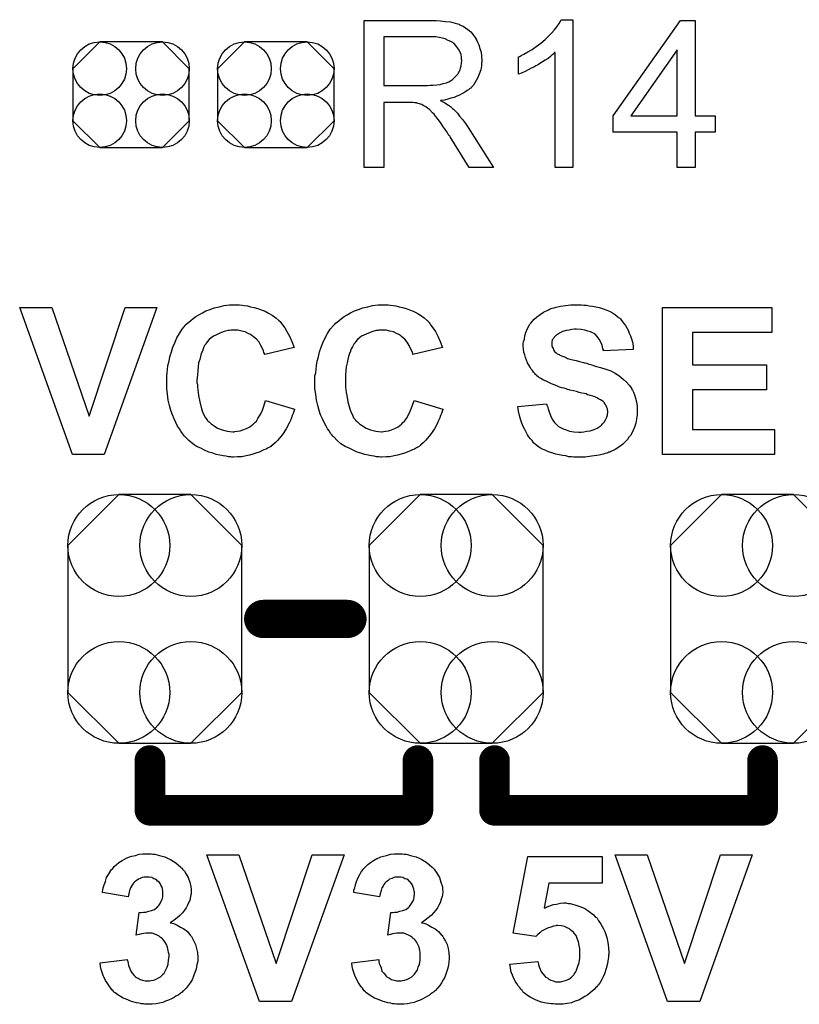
# Model space of a CAD drawing. Extents: x -0.07 to 0.95, y -0.15 to 2.1.
# Tile 3 of 26: x 0.34 to 0.54, y 0.19 to 0.45. Entities that reach past the tile are written whole.
import ezdxf

# ---------------------------------------------------------------- set-up
doc = ezdxf.new("R2010")
doc.units = 0
doc.layers.get('0').update_dxf_attribs({"linetype": 'CONTINUOUS'})
doc.layers.add('gto', color=2, linetype='CONTINUOUS')
doc.layers.add('gts', color=1, linetype='CONTINUOUS')

# ---------------------------------------------------------------- blocks, each defined once
blk = doc.blocks.new('D56')
at = {"const_width": 0.005}
blk.add_lwpolyline([(-0.0025, 0, 1), (0.0025, 0, 1)], format="xyb", close=True, dxfattribs=at)
blk = doc.blocks.new('D74')
at = {"const_width": 0.004}
blk.add_lwpolyline([(-0.002, 0, 1), (0.002, 0, 1)], format="xyb", close=True, dxfattribs=at)
blk = doc.blocks.new('D115')
blk.add_lwpolyline([(0.0152, -0.0068), (0.0152, 0.0068), (0.0082, 0.0138), (-0.0082, 0.0138), (-0.0152, 0.0068), (-0.0152, -0.0068), (-0.0082, -0.0138), (0.0082, -0.0138)], close=True)
for centre in [(-0.0082, 0.0068), (0.0082, 0.0068), (-0.0082, -0.0068), (0.0082, -0.0068)]:
    blk.add_circle(centre, 0.007)
blk = doc.blocks.new('D124')
blk.add_lwpolyline([(-0.0227, 0.0192), (-0.0227, -0.0192), (-0.0094, -0.0325), (0.0094, -0.0325), (0.0227, -0.0192), (0.0227, 0.0192), (0.0094, 0.0325), (-0.0094, 0.0325)], close=True)
for centre in [(-0.0094, 0.0192), (0.0094, 0.0192), (-0.0094, -0.0192), (0.0094, -0.0192)]:
    blk.add_circle(centre, 0.0133)

msp = doc.modelspace()

# ---------------------------------------------------------------- linework, layer by layer
at = {"layer": 'gto', "color": 2}
for points in [[(0.4443, 0.4504), (0.4448, 0.4504), (0.4459, 0.4503), (0.4471, 0.4501), (0.4485, 0.45), (0.4497, 0.4497), (0.4503, 0.4495), (0.4508, 0.4494), (0.4509, 0.4494), (0.4509, 0.4493), (0.4513, 0.4491), (0.4518, 0.4489), (0.4524, 0.4485), (0.453, 0.448), (0.4538, 0.4474), (0.4544, 0.4466), (0.4551, 0.4457), (0.4551, 0.4456), (0.4551, 0.4456), (0.4554, 0.4452), (0.4556, 0.4447), (0.4559, 0.444), (0.4562, 0.4431), (0.4565, 0.4421), (0.4566, 0.4411), (0.4567, 0.4399), (0.4567, 0.4399), (0.4567, 0.4397), (0.4567, 0.4395), (0.4566, 0.4392), (0.4566, 0.4389), (0.4566, 0.4385), (0.4564, 0.4375), (0.456, 0.4364), (0.4556, 0.4353), (0.4549, 0.4341), (0.4545, 0.4335), (0.454, 0.433), (0.454, 0.4329), (0.4539, 0.4329), (0.4538, 0.4327), (0.4535, 0.4325), (0.4532, 0.4323), (0.4529, 0.4321), (0.4525, 0.4318), (0.452, 0.4315), (0.4515, 0.4312), (0.4509, 0.4309), (0.4502, 0.4306), (0.4495, 0.4303), (0.4486, 0.4301), (0.4478, 0.4298), (0.4469, 0.4296), (0.4459, 0.4295), (0.446, 0.4294), (0.4462, 0.4293), (0.4465, 0.4291), (0.447, 0.4289), (0.448, 0.4283), (0.4485, 0.4279), (0.4489, 0.4275), (0.449, 0.4274), (0.4493, 0.4272), (0.4498, 0.4267), (0.4503, 0.4262), (0.4509, 0.4254), (0.4516, 0.4245), (0.4524, 0.4235), (0.4531, 0.4224), (0.4597, 0.412), (0.4534, 0.412), (0.4484, 0.42), (0.4484, 0.42), (0.4483, 0.4202), (0.4481, 0.4203), (0.448, 0.4205), (0.4476, 0.4212), (0.4471, 0.4219), (0.4465, 0.4228), (0.4459, 0.4237), (0.4453, 0.4245), (0.4447, 0.4253), (0.4446, 0.4253), (0.4445, 0.4255), (0.4442, 0.4259), (0.4438, 0.4263), (0.443, 0.4271), (0.4425, 0.4275), (0.4421, 0.4278), (0.442, 0.4279), (0.4419, 0.4279), (0.4417, 0.428), (0.4414, 0.4282), (0.441, 0.4284), (0.4407, 0.4285), (0.4398, 0.4288), (0.4397, 0.4288), (0.4396, 0.4289), (0.4394, 0.4289), (0.4391, 0.4289), (0.4387, 0.429), (0.4383, 0.429), (0.4377, 0.429), (0.4311, 0.429), (0.4311, 0.412), (0.426, 0.412), (0.426, 0.4504), (0.4438, 0.4504), (0.4443, 0.4504)], [(0.4805, 0.412), (0.4758, 0.412), (0.4758, 0.442), (0.4757, 0.442), (0.4755, 0.4417), (0.4751, 0.4414), (0.4746, 0.441), (0.474, 0.4405), (0.4732, 0.44), (0.4723, 0.4394), (0.4713, 0.4388), (0.4712, 0.4388), (0.4712, 0.4387), (0.4708, 0.4385), (0.4703, 0.4382), (0.4696, 0.4379), (0.4688, 0.4375), (0.468, 0.4371), (0.4672, 0.4367), (0.4663, 0.4364), (0.4663, 0.4409), (0.4664, 0.4409), (0.4665, 0.441), (0.4667, 0.4411), (0.467, 0.4412), (0.4673, 0.4414), (0.4677, 0.4416), (0.4687, 0.4422), (0.4698, 0.4428), (0.4709, 0.4436), (0.4721, 0.4445), (0.4732, 0.4454), (0.4733, 0.4455), (0.4733, 0.4455), (0.4735, 0.4457), (0.4737, 0.4459), (0.4742, 0.4464), (0.4749, 0.4471), (0.4756, 0.4479), (0.4763, 0.4487), (0.4769, 0.4496), (0.4774, 0.4506), (0.4805, 0.4506), (0.4805, 0.412)], [(0.5124, 0.4255), (0.5176, 0.4255), (0.5176, 0.4212), (0.5124, 0.4212), (0.5124, 0.412), (0.5077, 0.412), (0.5077, 0.4212), (0.491, 0.4212), (0.491, 0.4255), (0.5086, 0.4504), (0.5124, 0.4504), (0.5124, 0.4255)], [(0.4432, 0.4461), (0.4311, 0.4461), (0.4311, 0.4334), (0.4425, 0.4334), (0.4432, 0.4335), (0.444, 0.4335), (0.4449, 0.4336), (0.4458, 0.4337), (0.4466, 0.4339), (0.4474, 0.4341), (0.4475, 0.4341), (0.4478, 0.4343), (0.4481, 0.4344), (0.4485, 0.4346), (0.449, 0.435), (0.4495, 0.4354), (0.45, 0.4359), (0.4504, 0.4364), (0.4505, 0.4365), (0.4506, 0.4367), (0.4508, 0.437), (0.451, 0.4375), (0.4511, 0.438), (0.4513, 0.4385), (0.4514, 0.4392), (0.4515, 0.4399), (0.4515, 0.4399), (0.4515, 0.44), (0.4514, 0.4403), (0.4514, 0.4408), (0.4513, 0.4415), (0.451, 0.4421), (0.4506, 0.4429), (0.4501, 0.4436), (0.4495, 0.4444), (0.4494, 0.4444), (0.4491, 0.4446), (0.4486, 0.4449), (0.4479, 0.4452), (0.4471, 0.4456), (0.446, 0.4459), (0.4447, 0.4461), (0.4432, 0.4461)], [(0.5077, 0.4427), (0.4956, 0.4255), (0.5077, 0.4255), (0.5077, 0.4427)], [(0.3934, 0.3761), (0.3941, 0.376), (0.3947, 0.3759), (0.3955, 0.3758), (0.3963, 0.3756), (0.3972, 0.3754), (0.3982, 0.3751), (0.3991, 0.3748), (0.4001, 0.3744), (0.401, 0.3739), (0.4019, 0.3734), (0.4029, 0.3727), (0.4037, 0.372), (0.4038, 0.372), (0.4038, 0.3719), (0.404, 0.3717), (0.4042, 0.3715), (0.4044, 0.3712), (0.4046, 0.3709), (0.4052, 0.3701), (0.4058, 0.3691), (0.4065, 0.3679), (0.4071, 0.3665), (0.4077, 0.3649), (0.4, 0.3631), (0.4, 0.3631), (0.3999, 0.3632), (0.3999, 0.3634), (0.3998, 0.3636), (0.3997, 0.3641), (0.3994, 0.3647), (0.399, 0.3655), (0.3985, 0.3663), (0.3978, 0.3671), (0.3971, 0.3677), (0.397, 0.3678), (0.3967, 0.368), (0.3963, 0.3683), (0.3957, 0.3686), (0.3949, 0.369), (0.394, 0.3692), (0.393, 0.3695), (0.3919, 0.3695), (0.3915, 0.3695), (0.3912, 0.3695), (0.3908, 0.3694), (0.3904, 0.3694), (0.3894, 0.3691), (0.3883, 0.3687), (0.3872, 0.3682), (0.3866, 0.3679), (0.386, 0.3675), (0.3855, 0.367), (0.385, 0.3664), (0.385, 0.3664), (0.3848, 0.3662), (0.3847, 0.3661), (0.3846, 0.3658), (0.3843, 0.3655), (0.3841, 0.3651), (0.3839, 0.3646), (0.3837, 0.364), (0.3834, 0.3634), (0.3832, 0.3626), (0.383, 0.3618), (0.3827, 0.3609), (0.3826, 0.3599), (0.3825, 0.3589), (0.3824, 0.3577), (0.3823, 0.3564), (0.3823, 0.3564), (0.3823, 0.3561), (0.3823, 0.3557), (0.3824, 0.3553), (0.3824, 0.3546), (0.3825, 0.3539), (0.3826, 0.3532), (0.3827, 0.3524), (0.383, 0.3507), (0.3835, 0.3489), (0.3837, 0.3481), (0.3841, 0.3473), (0.3845, 0.3466), (0.385, 0.346), (0.385, 0.3459), (0.3851, 0.3459), (0.3852, 0.3457), (0.3855, 0.3455), (0.386, 0.345), (0.3868, 0.3445), (0.3877, 0.3439), (0.3889, 0.3434), (0.3902, 0.3431), (0.3909, 0.343), (0.3917, 0.3429), (0.392, 0.3429), (0.3922, 0.343), (0.3928, 0.3431), (0.3936, 0.3432), (0.3943, 0.3434), (0.3952, 0.3438), (0.3961, 0.3442), (0.397, 0.3449), (0.3971, 0.345), (0.3974, 0.3453), (0.3978, 0.3457), (0.3982, 0.3464), (0.3988, 0.3473), (0.3993, 0.3483), (0.3998, 0.3496), (0.4002, 0.3511), (0.4078, 0.3488), (0.4078, 0.3487), (0.4077, 0.3485), (0.4076, 0.3482), (0.4074, 0.3477), (0.4072, 0.3472), (0.407, 0.3466), (0.4067, 0.3459), (0.4064, 0.3452), (0.4056, 0.3437), (0.4046, 0.3422), (0.4034, 0.3407), (0.4027, 0.34), (0.402, 0.3394), (0.4019, 0.3393), (0.4018, 0.3393), (0.4016, 0.3391), (0.4013, 0.3389), (0.4009, 0.3387), (0.4004, 0.3384), (0.3998, 0.3382), (0.3992, 0.3379), (0.3985, 0.3376), (0.3977, 0.3373), (0.3969, 0.3371), (0.396, 0.3368), (0.3951, 0.3366), (0.394, 0.3364), (0.3929, 0.3364), (0.3918, 0.3363), (0.3914, 0.3363), (0.3911, 0.3364), (0.3905, 0.3364), (0.3899, 0.3365), (0.3891, 0.3366), (0.3883, 0.3368), (0.3873, 0.337), (0.3864, 0.3373), (0.3854, 0.3376), (0.3843, 0.3381), (0.3833, 0.3386), (0.3822, 0.3391), (0.3812, 0.3398), (0.3802, 0.3406), (0.3792, 0.3416), (0.3792, 0.3416), (0.379, 0.3418), (0.3788, 0.3421), (0.3785, 0.3425), (0.3781, 0.3431), (0.3777, 0.3437), (0.3772, 0.3444), (0.3768, 0.3453), (0.3763, 0.3463), (0.3759, 0.3473), (0.3755, 0.3485), (0.3751, 0.3498), (0.3748, 0.3512), (0.3746, 0.3527), (0.3744, 0.3542), (0.3744, 0.3559), (0.3744, 0.3559), (0.3744, 0.356), (0.3744, 0.3563), (0.3744, 0.3568), (0.3744, 0.3575), (0.3745, 0.3583), (0.3746, 0.3592), (0.3747, 0.3602), (0.375, 0.3614), (0.3752, 0.3625), (0.3756, 0.3638), (0.376, 0.365), (0.3765, 0.3662), (0.377, 0.3675), (0.3777, 0.3686), (0.3784, 0.3697), (0.3793, 0.3708), (0.3793, 0.3709), (0.3795, 0.371), (0.3798, 0.3713), (0.3802, 0.3716), (0.3807, 0.372), (0.3813, 0.3725), (0.382, 0.373), (0.3828, 0.3735), (0.3837, 0.374), (0.3846, 0.3745), (0.3857, 0.3749), (0.3868, 0.3753), (0.3881, 0.3756), (0.3894, 0.3759), (0.3908, 0.3761), (0.3923, 0.3761), (0.3929, 0.3761), (0.3934, 0.3761)], [(0.4322, 0.3761), (0.4328, 0.376), (0.4335, 0.3759), (0.4342, 0.3758), (0.4351, 0.3756), (0.436, 0.3754), (0.4369, 0.3751), (0.4378, 0.3748), (0.4388, 0.3744), (0.4398, 0.3739), (0.4407, 0.3734), (0.4416, 0.3727), (0.4424, 0.372), (0.4425, 0.372), (0.4426, 0.3719), (0.4427, 0.3717), (0.4429, 0.3715), (0.4431, 0.3712), (0.4433, 0.3709), (0.4439, 0.3701), (0.4446, 0.3691), (0.4452, 0.3679), (0.4458, 0.3665), (0.4464, 0.3649), (0.4387, 0.3631), (0.4387, 0.3631), (0.4387, 0.3632), (0.4387, 0.3634), (0.4386, 0.3636), (0.4384, 0.3641), (0.4381, 0.3647), (0.4377, 0.3655), (0.4372, 0.3663), (0.4366, 0.3671), (0.4358, 0.3677), (0.4357, 0.3678), (0.4355, 0.368), (0.435, 0.3683), (0.4344, 0.3686), (0.4336, 0.369), (0.4327, 0.3692), (0.4317, 0.3695), (0.4306, 0.3695), (0.4302, 0.3695), (0.4299, 0.3695), (0.4296, 0.3694), (0.4291, 0.3694), (0.4282, 0.3691), (0.4271, 0.3687), (0.4259, 0.3682), (0.4253, 0.3679), (0.4247, 0.3675), (0.4242, 0.367), (0.4237, 0.3664), (0.4237, 0.3664), (0.4236, 0.3662), (0.4235, 0.3661), (0.4233, 0.3658), (0.4231, 0.3655), (0.4229, 0.3651), (0.4226, 0.3646), (0.4224, 0.364), (0.4221, 0.3634), (0.4219, 0.3626), (0.4217, 0.3618), (0.4215, 0.3609), (0.4213, 0.3599), (0.4212, 0.3589), (0.4211, 0.3577), (0.4211, 0.3564), (0.4211, 0.3564), (0.4211, 0.3561), (0.4211, 0.3557), (0.4211, 0.3553), (0.4211, 0.3546), (0.4212, 0.3539), (0.4213, 0.3532), (0.4214, 0.3524), (0.4217, 0.3507), (0.4222, 0.3489), (0.4225, 0.3481), (0.4229, 0.3473), (0.4232, 0.3466), (0.4237, 0.346), (0.4237, 0.3459), (0.4238, 0.3459), (0.424, 0.3457), (0.4242, 0.3455), (0.4247, 0.345), (0.4255, 0.3445), (0.4265, 0.3439), (0.4276, 0.3434), (0.429, 0.3431), (0.4297, 0.343), (0.4305, 0.3429), (0.4307, 0.3429), (0.431, 0.343), (0.4316, 0.3431), (0.4323, 0.3432), (0.4331, 0.3434), (0.434, 0.3438), (0.4348, 0.3442), (0.4357, 0.3449), (0.4358, 0.345), (0.4361, 0.3453), (0.4365, 0.3457), (0.437, 0.3464), (0.4375, 0.3473), (0.438, 0.3483), (0.4385, 0.3496), (0.439, 0.3511), (0.4465, 0.3488), (0.4465, 0.3487), (0.4464, 0.3485), (0.4463, 0.3482), (0.4462, 0.3477), (0.4459, 0.3472), (0.4457, 0.3466), (0.4454, 0.3459), (0.4451, 0.3452), (0.4443, 0.3437), (0.4433, 0.3422), (0.4421, 0.3407), (0.4414, 0.34), (0.4407, 0.3394), (0.4407, 0.3393), (0.4406, 0.3393), (0.4403, 0.3391), (0.44, 0.3389), (0.4396, 0.3387), (0.4391, 0.3384), (0.4386, 0.3382), (0.438, 0.3379), (0.4372, 0.3376), (0.4365, 0.3373), (0.4356, 0.3371), (0.4347, 0.3368), (0.4338, 0.3366), (0.4327, 0.3364), (0.4317, 0.3364), (0.4305, 0.3363), (0.4302, 0.3363), (0.4298, 0.3364), (0.4292, 0.3364), (0.4286, 0.3365), (0.4279, 0.3366), (0.427, 0.3368), (0.4261, 0.337), (0.4251, 0.3373), (0.4241, 0.3376), (0.4231, 0.3381), (0.422, 0.3386), (0.421, 0.3391), (0.4199, 0.3398), (0.4189, 0.3406), (0.418, 0.3416), (0.4179, 0.3416), (0.4178, 0.3418), (0.4175, 0.3421), (0.4172, 0.3425), (0.4169, 0.3431), (0.4164, 0.3437), (0.416, 0.3444), (0.4155, 0.3453), (0.4151, 0.3463), (0.4146, 0.3473), (0.4142, 0.3485), (0.4139, 0.3498), (0.4135, 0.3512), (0.4133, 0.3527), (0.4131, 0.3542), (0.4131, 0.3559), (0.4131, 0.3559), (0.4131, 0.356), (0.4131, 0.3563), (0.4131, 0.3568), (0.4131, 0.3575), (0.4133, 0.3583), (0.4134, 0.3592), (0.4135, 0.3602), (0.4137, 0.3614), (0.414, 0.3625), (0.4143, 0.3638), (0.4147, 0.365), (0.4152, 0.3662), (0.4158, 0.3675), (0.4164, 0.3686), (0.4171, 0.3697), (0.418, 0.3708), (0.4181, 0.3709), (0.4183, 0.371), (0.4185, 0.3713), (0.4189, 0.3716), (0.4194, 0.372), (0.42, 0.3725), (0.4207, 0.373), (0.4215, 0.3735), (0.4224, 0.374), (0.4234, 0.3745), (0.4245, 0.3749), (0.4256, 0.3753), (0.4269, 0.3756), (0.4281, 0.3759), (0.4296, 0.3761), (0.431, 0.3761), (0.4317, 0.3761), (0.4322, 0.3761)], [(0.4827, 0.3761), (0.4833, 0.376), (0.484, 0.376), (0.4847, 0.3758), (0.4856, 0.3757), (0.4873, 0.3754), (0.4882, 0.3751), (0.4891, 0.3748), (0.49, 0.3744), (0.4908, 0.374), (0.4916, 0.3735), (0.4923, 0.3729), (0.4924, 0.3729), (0.4925, 0.3727), (0.4927, 0.3726), (0.4929, 0.3724), (0.4932, 0.372), (0.4935, 0.3716), (0.4938, 0.3712), (0.4942, 0.3707), (0.4946, 0.3701), (0.4949, 0.3695), (0.4952, 0.3687), (0.4955, 0.368), (0.4958, 0.3672), (0.496, 0.3663), (0.4962, 0.3654), (0.4962, 0.3644), (0.4885, 0.3641), (0.4885, 0.3642), (0.4885, 0.3643), (0.4883, 0.3646), (0.4882, 0.3651), (0.488, 0.3657), (0.4877, 0.3665), (0.4873, 0.3671), (0.4868, 0.3678), (0.4863, 0.3684), (0.4862, 0.3684), (0.486, 0.3686), (0.4856, 0.3688), (0.4851, 0.369), (0.4844, 0.3692), (0.4836, 0.3695), (0.4826, 0.3696), (0.4814, 0.3697), (0.4809, 0.3697), (0.4802, 0.3696), (0.4795, 0.3695), (0.4787, 0.3694), (0.4778, 0.3691), (0.477, 0.3687), (0.4762, 0.3682), (0.4761, 0.3682), (0.476, 0.3681), (0.4758, 0.3679), (0.4756, 0.3676), (0.4754, 0.3673), (0.4751, 0.3669), (0.475, 0.3664), (0.475, 0.3659), (0.475, 0.3658), (0.475, 0.3656), (0.475, 0.3654), (0.4751, 0.3651), (0.4753, 0.3647), (0.4754, 0.3643), (0.4757, 0.3639), (0.4761, 0.3635), (0.4761, 0.3635), (0.4764, 0.3633), (0.4766, 0.3632), (0.4769, 0.3631), (0.4771, 0.3629), (0.4775, 0.3628), (0.478, 0.3626), (0.4785, 0.3624), (0.4791, 0.3621), (0.4797, 0.3619), (0.4805, 0.3617), (0.4813, 0.3615), (0.4822, 0.3613), (0.4832, 0.361), (0.4832, 0.361), (0.4835, 0.3609), (0.4837, 0.3609), (0.4841, 0.3608), (0.4846, 0.3606), (0.4851, 0.3605), (0.4857, 0.3603), (0.4863, 0.3601), (0.4877, 0.3597), (0.4891, 0.3593), (0.4904, 0.3588), (0.491, 0.3585), (0.4915, 0.3582), (0.4916, 0.3582), (0.4916, 0.3581), (0.492, 0.3579), (0.4925, 0.3576), (0.4931, 0.3571), (0.4937, 0.3566), (0.4945, 0.3559), (0.4952, 0.3551), (0.4958, 0.3543), (0.4958, 0.3541), (0.496, 0.3538), (0.4963, 0.3533), (0.4966, 0.3526), (0.4968, 0.3517), (0.4971, 0.3507), (0.4973, 0.3495), (0.4973, 0.3482), (0.4973, 0.3481), (0.4973, 0.348), (0.4973, 0.3478), (0.4973, 0.3476), (0.4973, 0.3473), (0.4972, 0.3469), (0.4971, 0.3462), (0.4969, 0.3452), (0.4966, 0.3441), (0.4961, 0.3431), (0.4955, 0.3419), (0.4955, 0.3419), (0.4953, 0.3418), (0.4951, 0.3415), (0.4947, 0.3409), (0.4941, 0.3403), (0.4934, 0.3396), (0.4925, 0.3389), (0.4915, 0.3383), (0.4902, 0.3377), (0.4902, 0.3377), (0.4901, 0.3376), (0.4899, 0.3376), (0.4896, 0.3374), (0.4893, 0.3373), (0.4889, 0.3372), (0.4885, 0.3371), (0.488, 0.337), (0.4873, 0.3368), (0.4867, 0.3367), (0.4853, 0.3365), (0.4837, 0.3363), (0.4819, 0.3363), (0.4812, 0.3363), (0.4807, 0.3363), (0.4801, 0.3364), (0.4794, 0.3364), (0.4786, 0.3366), (0.4778, 0.3367), (0.476, 0.3371), (0.475, 0.3374), (0.4741, 0.3377), (0.4732, 0.3381), (0.4723, 0.3385), (0.4715, 0.339), (0.4707, 0.3396), (0.4706, 0.3397), (0.4705, 0.3398), (0.4703, 0.3399), (0.4701, 0.3402), (0.4698, 0.3406), (0.4694, 0.3411), (0.469, 0.3416), (0.4686, 0.3421), (0.4683, 0.3428), (0.4679, 0.3435), (0.4675, 0.3443), (0.4671, 0.3452), (0.4668, 0.3462), (0.4665, 0.3472), (0.4663, 0.3483), (0.4661, 0.3495), (0.4736, 0.3502), (0.4736, 0.3502), (0.4737, 0.35), (0.4737, 0.3498), (0.4738, 0.3496), (0.474, 0.3489), (0.4743, 0.3481), (0.4746, 0.3472), (0.4751, 0.3462), (0.4756, 0.3454), (0.4764, 0.3446), (0.4765, 0.3445), (0.4767, 0.3443), (0.4772, 0.344), (0.4779, 0.3437), (0.4787, 0.3434), (0.4796, 0.3431), (0.4807, 0.3429), (0.482, 0.3428), (0.4826, 0.3428), (0.4833, 0.3429), (0.4841, 0.3431), (0.485, 0.3432), (0.486, 0.3435), (0.4868, 0.3439), (0.4876, 0.3444), (0.4877, 0.3444), (0.488, 0.3447), (0.4882, 0.345), (0.4886, 0.3454), (0.489, 0.346), (0.4893, 0.3467), (0.4895, 0.3473), (0.4896, 0.3481), (0.4896, 0.3482), (0.4896, 0.3483), (0.4895, 0.3486), (0.4895, 0.3489), (0.4893, 0.3493), (0.4892, 0.3497), (0.489, 0.35), (0.4887, 0.3504), (0.4887, 0.3505), (0.4886, 0.3506), (0.4884, 0.3508), (0.4881, 0.351), (0.4877, 0.3513), (0.4872, 0.3515), (0.4867, 0.3518), (0.486, 0.3521), (0.4859, 0.3521), (0.4857, 0.3522), (0.4853, 0.3523), (0.485, 0.3524), (0.4847, 0.3525), (0.4843, 0.3526), (0.4839, 0.3528), (0.4834, 0.3529), (0.4828, 0.353), (0.4821, 0.3532), (0.4814, 0.3534), (0.4806, 0.3536), (0.4797, 0.3538), (0.4797, 0.3538), (0.4795, 0.3539), (0.4791, 0.354), (0.4787, 0.3541), (0.4782, 0.3543), (0.4776, 0.3544), (0.477, 0.3546), (0.4763, 0.3549), (0.4749, 0.3554), (0.4735, 0.3561), (0.4728, 0.3564), (0.4721, 0.3568), (0.4715, 0.3572), (0.471, 0.3576), (0.471, 0.3576), (0.4709, 0.3578), (0.4707, 0.3579), (0.4705, 0.3581), (0.4702, 0.3585), (0.4699, 0.3589), (0.4696, 0.3593), (0.4693, 0.3598), (0.4686, 0.3609), (0.4681, 0.3623), (0.4679, 0.363), (0.4677, 0.3637), (0.4676, 0.3645), (0.4675, 0.3654), (0.4675, 0.3654), (0.4675, 0.3655), (0.4675, 0.3656), (0.4675, 0.3659), (0.4676, 0.3664), (0.4678, 0.3671), (0.4679, 0.368), (0.4682, 0.3689), (0.4686, 0.3699), (0.4691, 0.3709), (0.4691, 0.3709), (0.4692, 0.371), (0.4695, 0.3713), (0.4698, 0.3717), (0.4704, 0.3723), (0.471, 0.3729), (0.4719, 0.3736), (0.4728, 0.3742), (0.4739, 0.3747), (0.474, 0.3747), (0.4741, 0.3748), (0.4743, 0.3749), (0.4745, 0.375), (0.4748, 0.3751), (0.4751, 0.3752), (0.4756, 0.3753), (0.4761, 0.3755), (0.4772, 0.3757), (0.4785, 0.3759), (0.4799, 0.3761), (0.4815, 0.3761), (0.4822, 0.3761), (0.4827, 0.3761)], [(0.3581, 0.337), (0.3498, 0.337), (0.336, 0.3754), (0.3444, 0.3754), (0.3541, 0.347), (0.3635, 0.3754), (0.3718, 0.3754), (0.3581, 0.337)], [(0.5324, 0.3689), (0.5117, 0.3689), (0.5117, 0.3604), (0.531, 0.3604), (0.531, 0.3539), (0.5117, 0.3539), (0.5117, 0.3435), (0.5331, 0.3435), (0.5331, 0.337), (0.5039, 0.337), (0.5039, 0.3754), (0.5324, 0.3754), (0.5324, 0.3689)], [(0.3703, 0.2326), (0.3708, 0.2325), (0.3713, 0.2325), (0.3719, 0.2324), (0.3725, 0.2322), (0.3739, 0.2318), (0.3746, 0.2315), (0.3754, 0.2311), (0.3761, 0.2307), (0.3768, 0.2303), (0.3775, 0.2297), (0.3781, 0.2291), (0.3781, 0.2291), (0.3782, 0.229), (0.3784, 0.2289), (0.3785, 0.2286), (0.379, 0.2281), (0.3795, 0.2273), (0.38, 0.2264), (0.3804, 0.2252), (0.3807, 0.224), (0.3808, 0.2234), (0.3808, 0.2227), (0.3808, 0.2227), (0.3808, 0.2225), (0.3808, 0.2222), (0.3807, 0.2219), (0.3806, 0.2215), (0.3805, 0.221), (0.3804, 0.2204), (0.3801, 0.2198), (0.3798, 0.2192), (0.3795, 0.2185), (0.379, 0.2179), (0.3785, 0.2172), (0.3778, 0.2165), (0.3771, 0.2159), (0.3763, 0.2153), (0.3753, 0.2146), (0.3753, 0.2146), (0.3754, 0.2146), (0.3756, 0.2146), (0.3758, 0.2145), (0.3764, 0.2143), (0.3771, 0.214), (0.378, 0.2135), (0.3789, 0.213), (0.3798, 0.2123), (0.3805, 0.2114), (0.3806, 0.2113), (0.3809, 0.211), (0.3811, 0.2105), (0.3815, 0.2098), (0.3819, 0.2089), (0.3822, 0.2079), (0.3824, 0.2068), (0.3825, 0.2055), (0.3825, 0.2054), (0.3825, 0.2053), (0.3825, 0.205), (0.3825, 0.2047), (0.3824, 0.2042), (0.3823, 0.2037), (0.3822, 0.2031), (0.3821, 0.2025), (0.3816, 0.2012), (0.3813, 0.2004), (0.381, 0.1997), (0.3805, 0.1989), (0.38, 0.1982), (0.3795, 0.1975), (0.3788, 0.1968), (0.3788, 0.1968), (0.3786, 0.1967), (0.3784, 0.1965), (0.3781, 0.1963), (0.3778, 0.196), (0.3774, 0.1957), (0.3768, 0.1954), (0.3763, 0.1951), (0.3756, 0.1947), (0.3749, 0.1944), (0.3741, 0.1941), (0.3734, 0.1938), (0.3725, 0.1936), (0.3716, 0.1934), (0.3706, 0.1933), (0.3696, 0.1933), (0.3691, 0.1933), (0.3687, 0.1933), (0.3683, 0.1934), (0.3678, 0.1934), (0.3672, 0.1936), (0.3665, 0.1937), (0.3652, 0.194), (0.3638, 0.1946), (0.363, 0.1949), (0.3623, 0.1953), (0.3616, 0.1958), (0.3609, 0.1963), (0.3609, 0.1963), (0.3608, 0.1964), (0.3606, 0.1966), (0.3604, 0.1968), (0.3601, 0.1971), (0.3598, 0.1975), (0.3595, 0.1979), (0.3592, 0.1984), (0.3588, 0.1989), (0.3584, 0.1995), (0.3578, 0.2008), (0.3573, 0.2024), (0.3571, 0.2032), (0.357, 0.2041), (0.3641, 0.205), (0.3641, 0.2049), (0.3641, 0.2049), (0.3642, 0.2045), (0.3643, 0.204), (0.3644, 0.2034), (0.3647, 0.2028), (0.365, 0.202), (0.3654, 0.2014), (0.3659, 0.2008), (0.366, 0.2007), (0.3662, 0.2005), (0.3665, 0.2003), (0.3669, 0.2001), (0.3675, 0.1998), (0.3681, 0.1996), (0.3688, 0.1994), (0.3695, 0.1994), (0.3697, 0.1994), (0.3699, 0.1994), (0.3703, 0.1995), (0.3709, 0.1996), (0.3715, 0.1998), (0.3721, 0.2001), (0.3728, 0.2005), (0.3734, 0.2011), (0.3734, 0.2012), (0.3737, 0.2014), (0.3739, 0.2018), (0.3742, 0.2023), (0.3745, 0.203), (0.3748, 0.2038), (0.3749, 0.2048), (0.375, 0.2058), (0.375, 0.2059), (0.375, 0.2059), (0.375, 0.2063), (0.3749, 0.2068), (0.3748, 0.2074), (0.3746, 0.2082), (0.3743, 0.2089), (0.3739, 0.2096), (0.3734, 0.2103), (0.3734, 0.2103), (0.3732, 0.2105), (0.3728, 0.2108), (0.3724, 0.2111), (0.3719, 0.2114), (0.3713, 0.2116), (0.3706, 0.2119), (0.3698, 0.2119), (0.3693, 0.2119), (0.3689, 0.2119), (0.3684, 0.2118), (0.3678, 0.2117), (0.3672, 0.2115), (0.3664, 0.2114), (0.3672, 0.2173), (0.3677, 0.2173), (0.3683, 0.2174), (0.3689, 0.2174), (0.3697, 0.2176), (0.3704, 0.2178), (0.3712, 0.2181), (0.3718, 0.2186), (0.3719, 0.2186), (0.3721, 0.2189), (0.3723, 0.2191), (0.3727, 0.2196), (0.3729, 0.2201), (0.3732, 0.2207), (0.3734, 0.2214), (0.3734, 0.2222), (0.3734, 0.2224), (0.3734, 0.2226), (0.3734, 0.2229), (0.3733, 0.2234), (0.3732, 0.2239), (0.3729, 0.2244), (0.3727, 0.2249), (0.3723, 0.2254), (0.3722, 0.2254), (0.372, 0.2255), (0.3718, 0.2257), (0.3714, 0.226), (0.371, 0.2261), (0.3705, 0.2264), (0.3698, 0.2265), (0.3692, 0.2265), (0.3688, 0.2265), (0.3685, 0.2265), (0.368, 0.2264), (0.3675, 0.2262), (0.367, 0.226), (0.3664, 0.2256), (0.3659, 0.2252), (0.3659, 0.2251), (0.3657, 0.225), (0.3655, 0.2246), (0.3652, 0.2242), (0.3649, 0.2237), (0.3647, 0.223), (0.3645, 0.2222), (0.3643, 0.2214), (0.3576, 0.2225), (0.3576, 0.2225), (0.3576, 0.2226), (0.3576, 0.2228), (0.3577, 0.2231), (0.3578, 0.2237), (0.3581, 0.2245), (0.3584, 0.2254), (0.3587, 0.2264), (0.3592, 0.2272), (0.3597, 0.2281), (0.3597, 0.2282), (0.3599, 0.2284), (0.3603, 0.2288), (0.3607, 0.2293), (0.3613, 0.2298), (0.3619, 0.2304), (0.3628, 0.2309), (0.3637, 0.2314), (0.3637, 0.2314), (0.3638, 0.2315), (0.3641, 0.2316), (0.3647, 0.2318), (0.3653, 0.232), (0.3662, 0.2322), (0.3672, 0.2325), (0.3682, 0.2326), (0.3694, 0.2326), (0.3699, 0.2326), (0.3703, 0.2326)], [(0.407, 0.194), (0.3986, 0.194), (0.3849, 0.2324), (0.3932, 0.2324), (0.403, 0.204), (0.4124, 0.2324), (0.4207, 0.2324), (0.407, 0.194)], [(0.4359, 0.2326), (0.4364, 0.2325), (0.4369, 0.2325), (0.4375, 0.2324), (0.4381, 0.2322), (0.4395, 0.2318), (0.4403, 0.2315), (0.441, 0.2311), (0.4417, 0.2307), (0.4424, 0.2303), (0.4431, 0.2297), (0.4437, 0.2291), (0.4438, 0.2291), (0.4439, 0.229), (0.444, 0.2289), (0.4442, 0.2286), (0.4446, 0.2281), (0.4451, 0.2273), (0.4456, 0.2264), (0.446, 0.2252), (0.4464, 0.224), (0.4464, 0.2234), (0.4465, 0.2227), (0.4465, 0.2227), (0.4465, 0.2225), (0.4464, 0.2222), (0.4464, 0.2219), (0.4463, 0.2215), (0.4462, 0.221), (0.446, 0.2204), (0.4458, 0.2198), (0.4455, 0.2192), (0.4451, 0.2185), (0.4447, 0.2179), (0.4441, 0.2172), (0.4435, 0.2165), (0.4427, 0.2159), (0.4419, 0.2153), (0.4409, 0.2146), (0.441, 0.2146), (0.4411, 0.2146), (0.4412, 0.2146), (0.4415, 0.2145), (0.4421, 0.2143), (0.4428, 0.214), (0.4436, 0.2135), (0.4445, 0.213), (0.4454, 0.2123), (0.4462, 0.2114), (0.4463, 0.2113), (0.4465, 0.211), (0.4468, 0.2105), (0.4472, 0.2098), (0.4476, 0.2089), (0.4479, 0.2079), (0.4481, 0.2068), (0.4482, 0.2055), (0.4482, 0.2054), (0.4482, 0.2053), (0.4482, 0.205), (0.4481, 0.2047), (0.4481, 0.2042), (0.448, 0.2037), (0.4479, 0.2031), (0.4477, 0.2025), (0.4473, 0.2012), (0.447, 0.2004), (0.4466, 0.1997), (0.4462, 0.1989), (0.4457, 0.1982), (0.4451, 0.1975), (0.4445, 0.1968), (0.4444, 0.1968), (0.4443, 0.1967), (0.4441, 0.1965), (0.4438, 0.1963), (0.4434, 0.196), (0.443, 0.1957), (0.4425, 0.1954), (0.4419, 0.1951), (0.4413, 0.1947), (0.4406, 0.1944), (0.4398, 0.1941), (0.439, 0.1938), (0.4381, 0.1936), (0.4373, 0.1934), (0.4363, 0.1933), (0.4353, 0.1933), (0.4348, 0.1933), (0.4344, 0.1933), (0.4339, 0.1934), (0.4334, 0.1934), (0.4329, 0.1936), (0.4322, 0.1937), (0.4309, 0.194), (0.4294, 0.1946), (0.4287, 0.1949), (0.428, 0.1953), (0.4273, 0.1958), (0.4266, 0.1963), (0.4265, 0.1963), (0.4264, 0.1964), (0.4263, 0.1966), (0.426, 0.1968), (0.4258, 0.1971), (0.4255, 0.1975), (0.4252, 0.1979), (0.4248, 0.1984), (0.4245, 0.1989), (0.4241, 0.1995), (0.4235, 0.2008), (0.423, 0.2024), (0.4228, 0.2032), (0.4227, 0.2041), (0.4298, 0.205), (0.4298, 0.2049), (0.4298, 0.2049), (0.4298, 0.2045), (0.4299, 0.204), (0.4301, 0.2034), (0.4304, 0.2028), (0.4306, 0.202), (0.4311, 0.2014), (0.4316, 0.2008), (0.4316, 0.2007), (0.4319, 0.2005), (0.4322, 0.2003), (0.4326, 0.2001), (0.4331, 0.1998), (0.4338, 0.1996), (0.4344, 0.1994), (0.4352, 0.1994), (0.4353, 0.1994), (0.4356, 0.1994), (0.436, 0.1995), (0.4365, 0.1996), (0.4371, 0.1998), (0.4378, 0.2001), (0.4384, 0.2005), (0.439, 0.2011), (0.4391, 0.2012), (0.4393, 0.2014), (0.4395, 0.2018), (0.4399, 0.2023), (0.4401, 0.203), (0.4404, 0.2038), (0.4406, 0.2048), (0.4406, 0.2058), (0.4406, 0.2059), (0.4406, 0.2059), (0.4406, 0.2063), (0.4406, 0.2068), (0.4405, 0.2074), (0.4403, 0.2082), (0.44, 0.2089), (0.4396, 0.2096), (0.4391, 0.2103), (0.439, 0.2103), (0.4388, 0.2105), (0.4385, 0.2108), (0.4381, 0.2111), (0.4375, 0.2114), (0.4369, 0.2116), (0.4363, 0.2119), (0.4355, 0.2119), (0.4349, 0.2119), (0.4345, 0.2119), (0.434, 0.2118), (0.4334, 0.2117), (0.4328, 0.2115), (0.4321, 0.2114), (0.4329, 0.2173), (0.4334, 0.2173), (0.4339, 0.2174), (0.4346, 0.2174), (0.4353, 0.2176), (0.4361, 0.2178), (0.4368, 0.2181), (0.4375, 0.2186), (0.4375, 0.2186), (0.4378, 0.2189), (0.438, 0.2191), (0.4383, 0.2196), (0.4386, 0.2201), (0.4389, 0.2207), (0.439, 0.2214), (0.4391, 0.2222), (0.4391, 0.2224), (0.4391, 0.2226), (0.439, 0.2229), (0.4389, 0.2234), (0.4388, 0.2239), (0.4386, 0.2244), (0.4383, 0.2249), (0.4379, 0.2254), (0.4379, 0.2254), (0.4377, 0.2255), (0.4375, 0.2257), (0.4371, 0.226), (0.4366, 0.2261), (0.4361, 0.2264), (0.4355, 0.2265), (0.4348, 0.2265), (0.4345, 0.2265), (0.4341, 0.2265), (0.4337, 0.2264), (0.4332, 0.2262), (0.4326, 0.226), (0.4321, 0.2256), (0.4316, 0.2252), (0.4315, 0.2251), (0.4314, 0.225), (0.4311, 0.2246), (0.4309, 0.2242), (0.4306, 0.2237), (0.4304, 0.223), (0.4301, 0.2222), (0.43, 0.2214), (0.4232, 0.2225), (0.4232, 0.2225), (0.4233, 0.2226), (0.4233, 0.2228), (0.4233, 0.2231), (0.4235, 0.2237), (0.4237, 0.2245), (0.424, 0.2254), (0.4244, 0.2264), (0.4248, 0.2272), (0.4253, 0.2281), (0.4254, 0.2282), (0.4256, 0.2284), (0.4259, 0.2288), (0.4264, 0.2293), (0.4269, 0.2298), (0.4276, 0.2304), (0.4284, 0.2309), (0.4293, 0.2314), (0.4294, 0.2314), (0.4294, 0.2315), (0.4298, 0.2316), (0.4303, 0.2318), (0.431, 0.232), (0.4318, 0.2322), (0.4328, 0.2325), (0.4339, 0.2326), (0.435, 0.2326), (0.4355, 0.2326), (0.4359, 0.2326)], [(0.4881, 0.225), (0.4742, 0.225), (0.473, 0.2185), (0.4731, 0.2185), (0.4732, 0.2185), (0.4735, 0.2187), (0.474, 0.2189), (0.4746, 0.2191), (0.4754, 0.2194), (0.4762, 0.2195), (0.4772, 0.2197), (0.4781, 0.2198), (0.4786, 0.2198), (0.4789, 0.2197), (0.4793, 0.2196), (0.4798, 0.2196), (0.4804, 0.2195), (0.481, 0.2193), (0.4823, 0.2189), (0.483, 0.2186), (0.4836, 0.2183), (0.4844, 0.2178), (0.4851, 0.2173), (0.4858, 0.2168), (0.4864, 0.2161), (0.4865, 0.2161), (0.4866, 0.216), (0.4868, 0.2158), (0.487, 0.2155), (0.4872, 0.2151), (0.4875, 0.2147), (0.4878, 0.2142), (0.4881, 0.2136), (0.4885, 0.213), (0.4888, 0.2123), (0.4891, 0.2115), (0.4893, 0.2108), (0.4895, 0.2099), (0.4897, 0.2089), (0.4898, 0.2079), (0.4899, 0.2069), (0.4899, 0.2068), (0.4899, 0.2067), (0.4899, 0.2064), (0.4898, 0.2061), (0.4898, 0.2057), (0.4897, 0.2052), (0.4896, 0.2046), (0.4895, 0.204), (0.4892, 0.2027), (0.4887, 0.2013), (0.4884, 0.2005), (0.488, 0.1998), (0.4876, 0.199), (0.4871, 0.1983), (0.487, 0.1983), (0.4869, 0.1981), (0.4867, 0.1979), (0.4864, 0.1976), (0.486, 0.1972), (0.4855, 0.1967), (0.485, 0.1963), (0.4844, 0.1958), (0.4836, 0.1953), (0.4829, 0.1949), (0.482, 0.1944), (0.4811, 0.1941), (0.4801, 0.1937), (0.479, 0.1935), (0.4779, 0.1933), (0.4767, 0.1933), (0.4762, 0.1933), (0.4758, 0.1933), (0.4753, 0.1934), (0.4748, 0.1934), (0.4742, 0.1935), (0.4735, 0.1936), (0.4722, 0.1939), (0.4707, 0.1945), (0.47, 0.1948), (0.4693, 0.1952), (0.4686, 0.1956), (0.4679, 0.1961), (0.4679, 0.1962), (0.4678, 0.1962), (0.4676, 0.1964), (0.4674, 0.1966), (0.4672, 0.1969), (0.4668, 0.1973), (0.4666, 0.1977), (0.4662, 0.1981), (0.4658, 0.1987), (0.4655, 0.1992), (0.4649, 0.2005), (0.4643, 0.202), (0.4642, 0.2029), (0.464, 0.2038), (0.4713, 0.2045), (0.4713, 0.2044), (0.4714, 0.2042), (0.4715, 0.2037), (0.4717, 0.2031), (0.4719, 0.2025), (0.4722, 0.2018), (0.4727, 0.2012), (0.4732, 0.2006), (0.4732, 0.2005), (0.4734, 0.2004), (0.4738, 0.2002), (0.4742, 0.1999), (0.4747, 0.1996), (0.4753, 0.1994), (0.476, 0.1992), (0.4768, 0.1992), (0.4769, 0.1992), (0.4772, 0.1992), (0.4776, 0.1993), (0.4782, 0.1994), (0.4788, 0.1996), (0.4794, 0.1999), (0.4801, 0.2004), (0.4807, 0.201), (0.4808, 0.2012), (0.481, 0.2014), (0.4812, 0.2018), (0.4815, 0.2025), (0.4818, 0.2033), (0.4821, 0.2042), (0.4823, 0.2054), (0.4823, 0.2067), (0.4823, 0.2068), (0.4823, 0.2069), (0.4823, 0.207), (0.4823, 0.2073), (0.4823, 0.2079), (0.4821, 0.2087), (0.4819, 0.2096), (0.4816, 0.2105), (0.4813, 0.2113), (0.4807, 0.212), (0.4807, 0.2121), (0.4804, 0.2123), (0.48, 0.2126), (0.4796, 0.213), (0.479, 0.2133), (0.4783, 0.2136), (0.4774, 0.2138), (0.4765, 0.2139), (0.4762, 0.2139), (0.476, 0.2138), (0.4754, 0.2137), (0.4747, 0.2135), (0.4738, 0.2132), (0.4728, 0.2127), (0.4723, 0.2124), (0.4718, 0.212), (0.4713, 0.2115), (0.4708, 0.211), (0.4649, 0.2119), (0.4687, 0.2319), (0.4881, 0.2319), (0.4881, 0.225)], [(0.5136, 0.194), (0.5052, 0.194), (0.4915, 0.2324), (0.4999, 0.2324), (0.5096, 0.204), (0.519, 0.2324), (0.5273, 0.2324), (0.5136, 0.194)]]:
    msp.add_lwpolyline(points, dxfattribs=at)
for points, const_width in [([(0.3996, 0.294), (0.4216, 0.294)], 0.01), ([(0.37, 0.244), (0.37, 0.257)], 0.008), ([(0.44, 0.244), (0.44, 0.257)], 0.008), ([(0.46, 0.244), (0.46, 0.257)], 0.008), ([(0.53, 0.244), (0.53, 0.257)], 0.008), ([(0.37, 0.244), (0.44, 0.244)], 0.008), ([(0.46, 0.244), (0.53, 0.244)], 0.008)]:
    msp.add_lwpolyline(points, dxfattribs=dict(at, const_width=const_width))

# ---------------------------------------------------------------- block references
at = {"layer": 'gto'}
for name, p in [('D56', (0.3996, 0.294)), ('D56', (0.4216, 0.294)), ('D74', (0.37, 0.257)), ('D74', (0.44, 0.257)), ('D74', (0.46, 0.257)), ('D74', (0.53, 0.257)), ('D74', (0.37, 0.244)), ('D74', (0.37, 0.244)), ('D74', (0.44, 0.244)), ('D74', (0.44, 0.244)), ('D74', (0.46, 0.244)), ('D74', (0.46, 0.244)), ('D74', (0.53, 0.244)), ('D74', (0.53, 0.244))]:
    msp.add_blockref(name, p, dxfattribs=at)
at = {"layer": 'gts'}
for name, p in [('D115', (0.3651, 0.431)), ('D115', (0.4029, 0.431)), ('D124', (0.3713, 0.294)), ('D124', (0.45, 0.294)), ('D124', (0.5287, 0.294))]:
    msp.add_blockref(name, p, dxfattribs=at)

doc.saveas('drawing.dxf')
